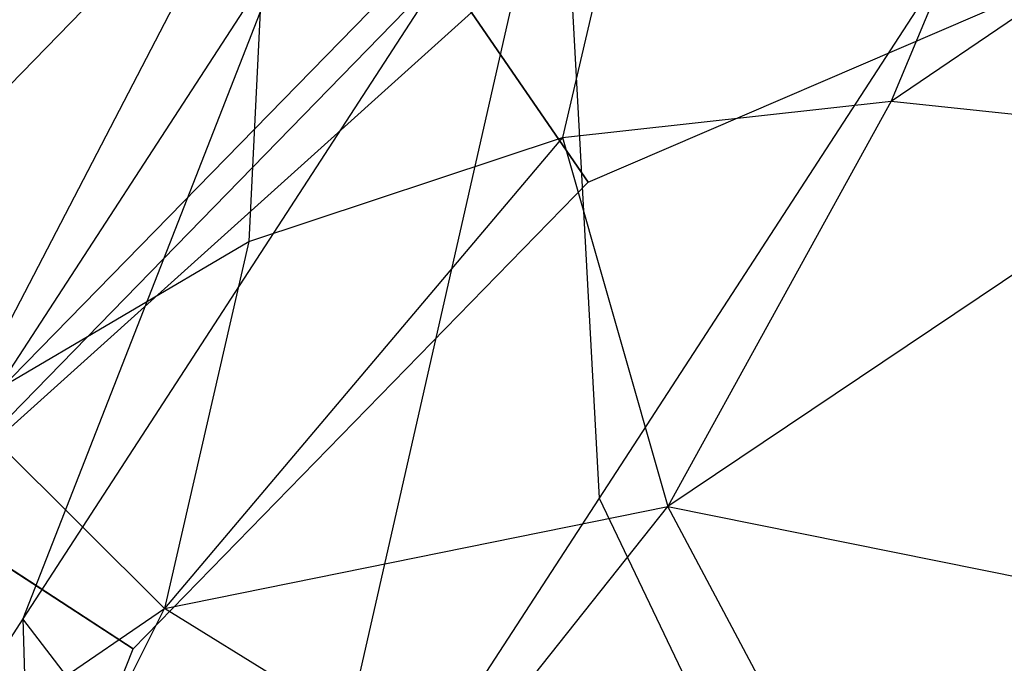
# Model space of a CAD drawing. Extents: x 1.6 to 24.9, y -15.7 to 0.
# Tile 54 of 246: x 5.072 to 5.322, y -11.575 to -11.411. Entities that reach past the tile are written whole.
import ezdxf

# ---------------------------------------------------------------- set-up
doc = ezdxf.new("R2010")
doc.units = 0
doc.header["$LTSCALE"] = 2.54
doc.layers.get('0').update_dxf_attribs({"color": 13, "linetype": 'CONTINUOUS'})

# ---------------------------------------------------------------- blocks, each defined once
blk = doc.blocks.new('ARES-203-D_STL')
at = {"color": 0}
for p, q in [((5.34229, -11.31504, 22.53428), (5.29338, -11.43172, 22.8499)), ((5.34229, -11.31504, 22.53428), (5.29338, -11.43172, 22.8499)), ((5.23632, -11.32671, 22.53398), (5.20979, -11.44094, 22.84957)), ((5.23632, -11.32671, 22.53398), (5.20979, -11.44094, 22.84957)), ((5.29338, -11.43172, 22.8499), (5.44833, -11.32635, 22.53459)), ((5.29338, -11.43172, 22.8499), (5.44833, -11.32635, 22.53459)), ((5.14548, -11.34927, 9.81939), (4.99573, -11.50299, 9.81939)), ((5.14548, -11.34927, 9.81939), (4.99573, -11.50299, 9.81939)), ((5.14548, -11.34927, 10.2524), (4.99573, -11.50299, 10.2524)), ((5.14548, -11.34927, 10.2524), (4.99573, -11.50299, 10.2524)), ((5.21628, -11.45228, 9.7859), (5.14548, -11.34927, 9.81939)), ((5.21628, -11.45228, 9.7859), (5.14548, -11.34927, 9.81939)), ((5.14548, -11.34927, 10.2524), (5.21628, -11.45228, 10.2859)), ((5.14548, -11.34927, 10.2524), (5.21628, -11.45228, 10.2859)), ((5.20928, -11.35279, 5.34529), (5.07246, -11.56348, 6.05642)), ((5.20928, -11.35279, 5.34529), (5.07246, -11.56348, 6.05642)), ((5.14114, -11.65274, 5.64325), (5.20928, -11.35279, 5.34529)), ((5.14114, -11.65274, 5.64325), (5.20928, -11.35279, 5.34529)), ((5.20928, -11.35279, 5.34529), (5.21909, -11.53272, 5.28139)), ((5.20928, -11.35279, 5.34529), (5.21909, -11.53272, 5.28139)), ((5.13525, -11.36044, 22.53369), (5.05752, -11.51003, 22.84895)), ((5.13525, -11.36044, 22.53369), (5.05752, -11.51003, 22.84895)), ((5.13525, -11.36044, 22.53369), (5.12999, -11.46746, 22.84925)), ((5.13525, -11.36044, 22.53369), (5.12999, -11.46746, 22.84925)), ((5.23454, -11.36594, 9.7859), (5.04605, -11.53566, 9.7859)), ((5.23454, -11.36594, 9.7859), (5.04605, -11.53566, 9.7859)), ((5.19714, -11.37149, 6.84085), (5.06443, -11.50736, 6.8189)), ((5.19714, -11.37149, 6.84085), (5.06443, -11.50736, 6.8189)), ((5.21628, -11.45228, 9.7859), (5.36864, -11.38682, 9.7859)), ((5.21628, -11.45228, 9.7859), (5.36864, -11.38682, 9.7859)), ((5.21628, -11.45228, 10.2859), (5.36864, -11.38682, 10.2859)), ((5.21628, -11.45228, 10.2859), (5.36864, -11.38682, 10.2859)), ((5.31182, -11.38993, 4.93005), (5.21909, -11.53272, 5.28139)), ((5.31182, -11.38993, 4.93005), (5.21909, -11.53272, 5.28139)), ((5.13973, -11.39141, 6.10563), (5.06443, -11.50736, 6.8189)), ((5.13973, -11.39141, 6.10563), (5.06443, -11.50736, 6.8189)), ((5.13973, -11.39141, 6.10563), (5.07246, -11.56348, 6.05642)), ((5.13973, -11.39141, 6.10563), (5.07246, -11.56348, 6.05642)), ((5.04605, -11.53566, 7.39346), (5.17946, -11.39872, 7.39346)), ((5.17946, -11.39872, 7.39346), (5.04605, -11.53566, 9.7859)), ((5.17946, -11.39872, 7.39346), (5.04605, -11.53566, 9.7859)), ((5.04605, -11.53566, 7.39346), (5.17946, -11.39872, 7.39346)), ((5.20979, -11.44094, 22.84957), (5.29338, -11.43172, 22.8499)), ((5.20979, -11.44094, 22.84957), (5.29338, -11.43172, 22.8499)), ((5.29338, -11.43172, 22.8499), (5.23657, -11.53484, 23.15586)), ((5.29338, -11.43172, 22.8499), (5.23657, -11.53484, 23.15586)), ((5.29338, -11.43172, 22.8499), (5.37705, -11.44051, 22.85023)), ((5.29338, -11.43172, 22.8499), (5.37705, -11.44051, 22.85023)), ((5.20979, -11.44094, 22.84957), (5.10853, -11.56084, 23.15558)), ((5.20979, -11.44094, 22.84957), (5.10853, -11.56084, 23.15558)), ((5.12999, -11.46746, 22.84925), (5.20979, -11.44094, 22.84957)), ((5.12999, -11.46746, 22.84925), (5.20979, -11.44094, 22.84957)), ((5.20979, -11.44094, 22.84957), (5.23657, -11.53484, 23.15586)), ((5.20979, -11.44094, 22.84957), (5.23657, -11.53484, 23.15586)), ((5.37705, -11.44051, 22.85023), (5.23657, -11.53484, 23.15586)), ((5.37705, -11.44051, 22.85023), (5.23657, -11.53484, 23.15586)), ((5.10056, -11.57107, 9.7859), (5.21628, -11.45228, 9.7859)), ((5.10056, -11.57107, 9.7859), (5.21628, -11.45228, 9.7859)), ((5.10056, -11.57107, 10.2859), (5.21628, -11.45228, 10.2859)), ((5.10056, -11.57107, 10.2859), (5.21628, -11.45228, 10.2859)), ((5.05752, -11.51003, 22.84895), (5.12999, -11.46746, 22.84925)), ((5.05752, -11.51003, 22.84895), (5.12999, -11.46746, 22.84925)), ((5.12999, -11.46746, 22.84925), (5.10853, -11.56084, 23.15558)), ((5.12999, -11.46746, 22.84925), (5.10853, -11.56084, 23.15558)), ((5.10056, -11.57107, 9.7859), (4.99573, -11.50299, 9.81939)), ((5.10056, -11.57107, 9.7859), (4.99573, -11.50299, 9.81939)), ((4.99573, -11.50299, 10.2524), (5.10056, -11.57107, 10.2859)), ((4.99573, -11.50299, 10.2524), (5.10056, -11.57107, 10.2859)), ((5.05752, -11.51003, 22.84895), (5.10853, -11.56084, 23.15558)), ((5.05752, -11.51003, 22.84895), (5.10853, -11.56084, 23.15558)), ((5.21909, -11.53272, 5.28139), (5.14114, -11.65274, 5.64325)), ((5.21909, -11.53272, 5.28139), (5.14114, -11.65274, 5.64325)), ((5.21909, -11.53272, 5.28139), (5.29944, -11.70086, 5.2387)), ((5.21909, -11.53272, 5.28139), (5.29944, -11.70086, 5.2387)), ((5.10853, -11.56084, 23.15558), (5.23657, -11.53484, 23.15586)), ((5.10853, -11.56084, 23.15558), (5.23657, -11.53484, 23.15586)), ((5.18067, -11.60528, 23.45218), (5.23657, -11.53484, 23.15586)), ((5.18067, -11.60528, 23.45218), (5.23657, -11.53484, 23.15586)), ((5.23657, -11.53484, 23.15586), (5.36471, -11.5607, 23.15613)), ((5.28448, -11.6248, 23.45208), (5.23657, -11.53484, 23.15586)), ((5.28448, -11.6248, 23.45208), (5.23657, -11.53484, 23.15586)), ((5.23657, -11.53484, 23.15586), (5.36471, -11.5607, 23.15613)), ((5.00068, -11.63434, 23.15534), (5.10853, -11.56084, 23.15558)), ((5.00068, -11.63434, 23.15534), (5.10853, -11.56084, 23.15558)), ((5.07675, -11.62435, 23.45228), (5.10853, -11.56084, 23.15558)), ((5.07675, -11.62435, 23.45228), (5.10853, -11.56084, 23.15558)), ((5.18067, -11.60528, 23.45218), (5.10853, -11.56084, 23.15558)), ((5.18067, -11.60528, 23.45218), (5.10853, -11.56084, 23.15558)), ((5.07246, -11.56348, 6.05642), (4.99429, -11.68386, 6.79695)), ((5.07246, -11.56348, 6.05642), (4.99429, -11.68386, 6.79695)), ((5.07246, -11.56348, 6.05642), (5.078, -11.74998, 6.01471)), ((5.14114, -11.65274, 5.64325), (5.07246, -11.56348, 6.05642)), ((5.14114, -11.65274, 5.64325), (5.07246, -11.56348, 6.05642)), ((5.07246, -11.56348, 6.05642), (5.078, -11.74998, 6.01471)), ((5.03912, -11.72509, 9.7859), (5.10056, -11.57107, 9.7859)), ((5.03912, -11.72509, 9.7859), (5.10056, -11.57107, 9.7859)), ((5.03912, -11.72509, 10.2859), (5.10056, -11.57107, 10.2859)), ((5.03912, -11.72509, 10.2859), (5.10056, -11.57107, 10.2859))]:
    blk.add_line(p, q, dxfattribs=at)

msp = doc.modelspace()

# ---------------------------------------------------------------- block references
at = {"color": 0}
msp.add_blockref('ARES-203-D_STL', (0, 0), dxfattribs=at)

doc.saveas('drawing.dxf')
